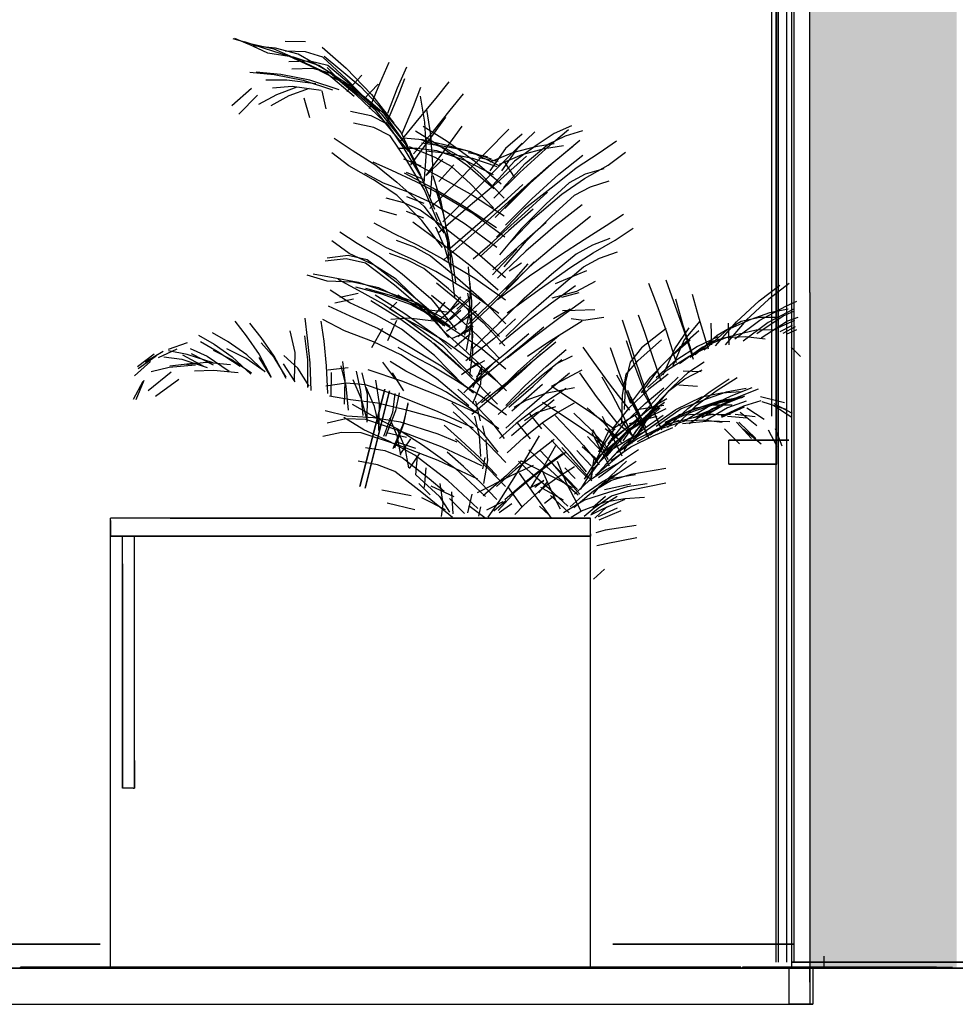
# Model space of a CAD drawing. Header units: millimetres. Extents: x -8297 to 34045, y -61360 to 6071.
# Tile 10 of 68: x 9849 to 11408, y -50060 to -48419. Entities that reach past the tile are written whole.
import ezdxf

# ---------------------------------------------------------------- set-up
doc = ezdxf.new("R2010")
doc.units = ezdxf.units.MM
for name, color, linetype in [('S-TAGLIO-ALTRO', 8, 'Continuous'), ('S-TAGLIO-ARR', 9, 'Continuous'), ('S-TAGLIO-PAV', 33, 'Continuous'), ('S-VISTA', 8, 'Continuous'), ('S-VISTA-ARREDI', 9, 'Continuous')]:
    doc.layers.add(name, color=color, linetype=linetype)

msp = doc.modelspace()

# ---------------------------------------------------------------- hatches: boundary and pattern name
at = {"layer": 'S-TAGLIO-ALTRO'}
msp.add_hatch(color=8, dxfattribs=at).paths.add_polyline_path([(11164, -50000), (11164, -48874), (11164, -46950), (11320, -46950), (11410, -46950), (11410, -47946), (11410, -50000), (11246, -50000), (11164, -50000)])
at = {"layer": 'S-TAGLIO-PAV'}
msp.add_hatch(color=33, dxfattribs=at).paths.add_polyline_path([(11050, -50000), (9850, -50000), (9850, -49998), (10750, -49998), (11048, -49998), (11050, -49998), (11050, -50000)])

# ---------------------------------------------------------------- linework, layer by layer
at = {"layer": 'S-TAGLIO-ALTRO'}
for p, q in [((11165, -48874.2), (11165, -46950)), ((11165, -48874.2), (11165, -50000)), ((11245.1, -50000), (11165, -50000)), ((11245.1, -50000), (11410, -50000))]:
    msp.add_line(p, q, dxfattribs=at)
at = {"layer": 'S-TAGLIO-ARR'}
for p, q in [((10099.8, -49250), (10000, -49250)), ((10000, -49253.7), (10000, -49250)), ((10099.8, -49250), (10800, -49250)), ((10800, -49276.3), (10800, -49250)), ((10000, -49253.7), (10000, -49280)), ((10700.2, -49280), (10000, -49280)), ((10022.2, -49280), (10020, -49280)), ((10020, -49326.3), (10020, -49280)), ((10022.2, -49280), (10040, -49280)), ((10040, -49653.7), (10040, -49280)), ((10700.2, -49280), (10800, -49280)), ((10800, -49276.3), (10800, -49280)), ((10020, -49326.3), (10020, -49700)), ((10040, -49653.7), (10040, -49700)), ((10037.8, -49700), (10020, -49700)), ((10037.8, -49700), (10040, -49700))]:
    msp.add_line(p, q, dxfattribs=at)
at = {"layer": 'S-TAGLIO-PAV'}
for p, q in [((3487.7, -50000), (11165, -50000)), ((9848.9, -50000), (9850, -50000)), ((10750.6, -49998), (9850, -49998)), ((9850, -49999.5), (9850, -49998)), ((10750.6, -49998), (11047.3, -49998)), ((11050, -49998), (11047.3, -49998)), ((11050, -49998.5), (11050, -49998)), ((11050, -49998.5), (11050, -50000)), ((11052.3, -50000), (11050, -50000)), ((11052.3, -50000), (11053, -50000)), ((11059.3, -49998), (11053, -49998)), ((11053, -49998.2), (11053, -50000)), ((11059.3, -49998), (11064.5, -49998)), ((11064.5, -49998), (11070.8, -49998)), ((11070.8, -49998), (11071.9, -49998)), ((11071.9, -49998), (11165, -49998)), ((11165, -49999.7), (11165, -49998)), ((11165, -50023.1), (11165, -50000)), ((11319.6, -50000), (11165, -50000)), ((11319.6, -50000), (11410, -50000)), ((11165, -50023.1), (11165, -50060)), ((9360.1, -50060), (11165, -50060))]:
    msp.add_line(p, q, dxfattribs=at)
at = {"layer": 'S-VISTA'}
for p, q in [((11135, -50000), (11135, -46950)), ((11135, -50000), (11135, -46950)), ((11135, -50000), (11135, -46950)), ((11109, -49990), (11109, -47603)), ((11109, -49990), (11109, -47603)), ((11109, -49990), (11109, -47603)), ((11109, -49990), (11109, -47603)), ((11113, -49990), (11113, -47603)), ((11113, -49990), (11113, -47603)), ((11113, -49990), (11113, -47603)), ((11113, -49990), (11113, -47603)), ((11127, -49990), (11127, -47603)), ((11127, -49990), (11127, -47603)), ((11127, -49990), (11127, -47603)), ((11127, -49990), (11127, -47603)), ((11135, -49990), (11135, -47603)), ((11135, -49990), (11135, -47603)), ((11135, -49990), (11135, -47603)), ((11135, -49990), (11135, -47603)), ((11139, -49990), (11139, -47603)), ((11139, -49990), (11139, -47603)), ((7771.3, -49960), (9982.7, -49960)), ((9982.7, -49960), (7771.3, -49960)), ((7771.3, -49960), (9982.7, -49960)), ((9982.7, -49960), (7771.3, -49960)), ((10837.2, -49960), (11138.7, -49960)), ((11138.7, -49960), (10837.2, -49960)), ((10837.2, -49960), (11138.7, -49960)), ((11138.7, -49960), (10837.2, -49960)), ((11189, -50000), (11189, -49980)), ((11189, -50000), (11189, -49980)), ((7771.3, -50000), (9982.7, -50000)), ((9982.7, -50000), (7771.3, -50000)), ((7820, -50000), (11170, -50000)), ((9850, -49998), (11050, -49998)), ((11050, -49998), (9850, -49998)), ((9850, -49998), (11050, -49998)), ((9850, -49998), (11050, -49998)), ((9850, -49998), (11050, -49998)), ((9850, -49998), (11050, -49998)), ((9850, -49998), (11050, -49998)), ((9850, -49998), (11050, -49998)), ((9850, -49998), (11050, -49998)), ((11050, -50000), (9850, -50000)), ((9850, -50000), (11050, -50000)), ((9850, -50000), (11050, -50000)), ((9850, -50000), (11050, -50000)), ((9850, -50000), (11050, -50000)), ((9850, -50000), (11050, -50000)), ((9850, -50000), (11050, -50000)), ((9850, -50000), (11050, -50000)), ((9850, -50000), (11050, -50000)), ((10837.2, -50000), (11189, -50000)), ((11189, -50000), (10837.2, -50000)), ((11053, -49998), (11170, -49998)), ((11170, -49998), (11053, -49998)), ((11053, -49998), (11403, -49998)), ((11053, -49998), (11170, -49998)), ((11053, -49998), (11403, -49998)), ((11053, -49998), (11130, -49998)), ((11053, -49998), (11130, -49998)), ((11170, -50000), (11053, -50000)), ((11053, -50000), (11170, -50000)), ((11053, -50000), (11170, -50000)), ((11053, -50000), (11403, -50000)), ((11053, -50000), (11403, -50000)), ((11053, -50000), (11130, -50000)), ((11053, -50000), (11130, -50000)), ((11130, -49998), (11170, -49998)), ((11165, -49998), (11130, -49998)), ((11170, -50000), (11130, -50000)), ((11130, -50000), (11165, -50000)), ((11130, -50000), (11130, -50060)), ((11130, -50000), (11130, -50060)), ((11130, -50000), (11170, -50000)), ((11165, -50000), (11130, -50000)), ((11135, -49990), (11405, -49990)), ((11567, -49990), (11135, -49990)), ((11135, -50000), (11165, -50000)), ((11300, -50000), (11135, -50000)), ((11135, -50000), (12005, -50000)), ((11390.9, -50000), (11135, -50000)), ((11404, -49990), (11139, -49990)), ((11139, -49990), (11563, -49990)), ((11290, -50000), (11165, -50000)), ((11165, -50000), (11290, -50000)), ((11405, -50000), (11165, -50000)), ((11410, -50000), (11165, -50000)), ((11165, -50000), (11165, -50060)), ((11410, -50000), (11165, -50000)), ((11376.3, -49998), (11170, -49998)), ((11170, -49998), (11377.5, -49998)), ((11170, -50000), (11290, -50000)), ((11170, -50000), (11170, -50060)), ((11170, -50000), (11170, -50060)), ((11422.4, -50000), (11170, -50000)), ((11170, -50000), (11377.5, -50000)), ((11170, -50000), (11377.5, -50000)), ((11376.3, -50000), (11170, -50000)), ((11185, -50000), (11265, -50000)), ((11189, -50000), (11229, -50000)), ((11229, -50000), (11189, -50000)), ((11350, -50000), (11290, -50000)), ((11290, -50000), (11400, -50000)), ((11290, -50000), (11405, -50000)), ((11360, -50000), (11300, -50000)), ((11400, -50000), (11350, -50000)), ((11405, -50000), (11360, -50000)), ((7820, -50060), (11170, -50060)), ((11170, -50060), (11130, -50060)), ((11130, -50060), (11165, -50060))]:
    msp.add_line(p, q, dxfattribs=at)
at = {"layer": 'S-VISTA-ARREDI'}
for p, q in [((11110, -49120), (11110, -47900)), ((11110, -49120), (11110, -47900)), ((11102, -49080), (11102, -47940)), ((11102, -49080), (11102, -47940)), ((11110, -49080), (11110, -47940)), ((11110, -49080), (11110, -47940)), ((10204, -48451), (10233, -48459)), ((10236, -48463), (10207, -48451)), ((10223, -48456), (10256, -48467)), ((10262, -48475), (10230, -48460)), ((10233, -48459), (10272, -48468)), ((10275, -48467), (10236, -48463)), ((10291, -48455), (10325, -48456)), ((10256, -48467), (10298, -48480)), ((10305, -48482), (10262, -48475)), ((10272, -48468), (10309, -48484)), ((10313, -48477), (10275, -48467)), ((10325, -48473), (10291, -48472)), ((10363, -48506), (10313, -48477)), ((10354, -48482), (10325, -48473)), ((10353, -48465), (10393, -48500)), ((10297, -48489), (10332, -48488)), ((10298, -48480), (10339, -48499)), ((10347, -48496), (10305, -48482)), ((10309, -48484), (10360, -48508)), ((10332, -48488), (10362, -48495)), ((10400, -48530), (10347, -48496)), ((10393, -48518), (10354, -48482)), ((10356, -48480), (10382, -48502)), ((10362, -48495), (10405, -48531)), ((10464, -48491), (10448, -48526)), ((10232, -48507), (10273, -48511)), ((10284, -48511), (10243, -48507)), ((10273, -48511), (10321, -48520)), ((10332, -48520), (10284, -48511)), ((10337, -48501), (10302, -48502)), ((10368, -48509), (10337, -48501)), ((10339, -48499), (10393, -48527)), ((10360, -48508), (10406, -48547)), ((10385, -48524), (10361, -48499)), ((10410, -48545), (10363, -48506)), ((10410, -48545), (10368, -48509)), ((10382, -48502), (10416, -48530)), ((10393, -48500), (10435, -48544)), ((10419, -48512), (10394, -48539)), ((10478, -48533), (10494, -48498)), ((10294, -48520), (10259, -48520)), ((10342, -48526), (10294, -48520)), ((10321, -48520), (10370, -48536)), ((10381, -48536), (10332, -48520)), ((10423, -48548), (10385, -48524)), ((10435, -48561), (10393, -48518)), ((10393, -48527), (10442, -48570)), ((10421, -48553), (10446, -48527)), ((10448, -48526), (10431, -48568)), ((10490, -48518), (10479, -48547)), ((10564, -48523), (10542, -48550)), ((10235, -48534), (10202, -48563)), ((10214, -48577), (10245, -48545)), ((10247, -48560), (10277, -48544)), ((10270, -48533), (10303, -48530)), ((10277, -48544), (10311, -48531)), ((10331, -48534), (10297, -48546)), ((10303, -48530), (10351, -48537)), ((10352, -48538), (10359, -48568)), ((10449, -48573), (10400, -48530)), ((10405, -48531), (10451, -48576)), ((10456, -48589), (10410, -48545)), ((10416, -48530), (10446, -48562)), ((10435, -48544), (10472, -48592)), ((10462, -48575), (10478, -48533)), ((10505, -48564), (10517, -48532)), ((10566, -48570), (10588, -48543)), ((10297, -48546), (10267, -48563)), ((10332, -48583), (10323, -48550)), ((10456, -48576), (10423, -48548)), ((10472, -48609), (10435, -48561)), ((10479, -48547), (10460, -48592)), ((10542, -48550), (10514, -48584)), ((10516, -48547), (10523, -48590)), ((10400, -48572), (10434, -48579)), ((10446, -48562), (10484, -48607)), ((10451, -48576), (10491, -48626)), ((10491, -48625), (10456, -48576)), ((10486, -48609), (10505, -48564)), ((10534, -48611), (10527, -48569)), ((10538, -48605), (10566, -48570)), ((10439, -48599), (10405, -48592)), ((10434, -48579), (10461, -48593)), ((10497, -48639), (10456, -48589)), ((10461, -48593), (10489, -48634)), ((10514, -48584), (10482, -48623)), ((10523, -48590), (10526, -48640)), ((10558, -48582), (10533, -48616)), ((10466, -48613), (10439, -48599)), ((10484, -48607), (10510, -48662)), ((10505, -48643), (10538, -48605)), ((10549, -48630), (10508, -48605)), ((10521, -48597), (10561, -48622)), ((10558, -48635), (10586, -48597)), ((10664, -48602), (10626, -48640)), ((10686, -48610), (10658, -48634)), ((10678, -48634), (10707, -48606)), ((10739, -48609), (10711, -48628)), ((10763, -48603), (10725, -48635)), ((10768, -48596), (10739, -48609)), ((10758, -48613), (10787, -48604)), ((10373, -48617), (10403, -48637)), ((10494, -48654), (10466, -48613)), ((10488, -48616), (10520, -48619)), ((10517, -48679), (10491, -48625)), ((10533, -48616), (10500, -48661)), ((10517, -48619), (10559, -48634)), ((10553, -48630), (10518, -48625)), ((10520, -48619), (10554, -48627)), ((10537, -48661), (10534, -48611)), ((10554, -48627), (10600, -48639)), ((10561, -48622), (10607, -48655)), ((10648, -48663), (10686, -48625)), ((10691, -48659), (10729, -48627)), ((10739, -48626), (10708, -48631)), ((10729, -48627), (10758, -48613)), ((10744, -48652), (10782, -48620)), ((10843, -48622), (10814, -48642)), ((10397, -48663), (10369, -48641)), ((10403, -48637), (10442, -48662)), ((10511, -48634), (10479, -48634)), ((10489, -48634), (10518, -48683)), ((10541, -48649), (10498, -48631)), ((10544, -48638), (10511, -48634)), ((10526, -48640), (10522, -48692)), ((10526, -48679), (10558, -48635)), ((10526, -48638), (10562, -48642)), ((10591, -48654), (10544, -48638)), ((10595, -48663), (10549, -48630)), ((10594, -48638), (10553, -48630)), ((10559, -48634), (10587, -48650)), ((10562, -48642), (10603, -48650)), ((10626, -48640), (10581, -48686)), ((10635, -48652), (10594, -48638)), ((10628, -48648), (10596, -48641)), ((10600, -48639), (10648, -48663)), ((10658, -48634), (10632, -48671)), ((10670, -48641), (10632, -48657)), ((10652, -48671), (10678, -48634)), ((10708, -48631), (10670, -48641)), ((10711, -48628), (10673, -48655)), ((10725, -48635), (10682, -48674)), ((10686, -48644), (10723, -48634)), ((10723, -48634), (10755, -48629)), ((10770, -48631), (10730, -48664)), ((10814, -48642), (10776, -48667)), ((10829, -48662), (10858, -48640)), ((10437, -48656), (10468, -48670)), ((10488, -48651), (10517, -48663)), ((10523, -48703), (10494, -48654)), ((10502, -48656), (10549, -48681)), ((10554, -48652), (10527, -48678)), ((10568, -48664), (10541, -48649)), ((10587, -48650), (10617, -48677)), ((10638, -48678), (10591, -48654)), ((10603, -48650), (10644, -48664)), ((10607, -48655), (10651, -48693)), ((10613, -48649), (10646, -48655)), ((10673, -48655), (10637, -48695)), ((10648, -48660), (10686, -48644)), ((10655, -48699), (10691, -48659)), ((10673, -48682), (10656, -48655)), ((10693, -48647), (10667, -48670)), ((10700, -48691), (10744, -48652)), ((10747, -48677), (10787, -48645)), ((10438, -48686), (10397, -48663)), ((10455, -48692), (10424, -48675)), ((10442, -48662), (10477, -48690)), ((10468, -48670), (10509, -48689)), ((10537, -48700), (10490, -48675)), ((10523, -48686), (10493, -48674)), ((10533, -48714), (10537, -48661)), ((10547, -48689), (10572, -48661)), ((10600, -48693), (10568, -48664)), ((10639, -48701), (10595, -48663)), ((10603, -48708), (10648, -48663)), ((10667, -48670), (10638, -48696)), ((10682, -48674), (10639, -48717)), ((10730, -48664), (10684, -48704)), ((10776, -48667), (10739, -48696)), ((10790, -48684), (10829, -48662)), ((10822, -48668), (10791, -48677)), ((10477, -48712), (10438, -48686)), ((10496, -48707), (10455, -48692)), ((10477, -48690), (10522, -48730)), ((10509, -48689), (10550, -48710)), ((10518, -48683), (10540, -48735)), ((10581, -48686), (10532, -48734)), ((10537, -48679), (10550, -48720)), ((10549, -48681), (10603, -48712)), ((10638, -48733), (10600, -48693)), ((10617, -48677), (10656, -48717)), ((10657, -48734), (10700, -48691)), ((10707, -48683), (10663, -48723)), ((10702, -48718), (10747, -48677)), ((10764, -48691), (10726, -48726)), ((10752, -48710), (10790, -48684)), ((10791, -48677), (10764, -48691)), ((10800, -48698), (10831, -48688)), ((10536, -48725), (10496, -48707)), ((10545, -48755), (10523, -48703)), ((10590, -48731), (10537, -48700)), ((10555, -48743), (10542, -48702)), ((10554, -48756), (10603, -48708)), ((10638, -48696), (10596, -48732)), ((10684, -48704), (10641, -48749)), ((10661, -48718), (10687, -48694)), ((10684, -48747), (10728, -48707)), ((10739, -48696), (10689, -48735)), ((10773, -48712), (10800, -48698)), ((10459, -48716), (10488, -48724)), ((10519, -48754), (10477, -48712)), ((10488, -48724), (10516, -48736)), ((10493, -48714), (10522, -48725)), ((10591, -48760), (10536, -48725)), ((10550, -48710), (10604, -48742)), ((10550, -48720), (10560, -48769)), ((10603, -48712), (10656, -48746)), ((10663, -48723), (10611, -48770)), ((10616, -48757), (10661, -48718)), ((10658, -48762), (10702, -48718)), ((10703, -48752), (10752, -48710)), ((10735, -48747), (10773, -48712)), ((10477, -48745), (10448, -48737)), ((10522, -48750), (10493, -48739)), ((10516, -48736), (10561, -48769)), ((10522, -48730), (10556, -48775)), ((10542, -48740), (10557, -48774)), ((10596, -48732), (10546, -48775)), ((10643, -48766), (10590, -48731)), ((10604, -48742), (10657, -48781)), ((10689, -48735), (10643, -48782)), ((10704, -48735), (10663, -48771)), ((10726, -48726), (10684, -48768)), ((10786, -48728), (10741, -48763)), ((10439, -48758), (10471, -48775)), ((10549, -48790), (10504, -48757)), ((10553, -48799), (10519, -48754)), ((10565, -48792), (10555, -48743)), ((10566, -48800), (10616, -48757)), ((10632, -48794), (10684, -48747)), ((10658, -48799), (10703, -48752)), ((10685, -48793), (10726, -48757)), ((10693, -48788), (10735, -48747)), ((10756, -48782), (10800, -48747)), ((10855, -48744), (10826, -48763)), ((10382, -48773), (10411, -48792)), ((10471, -48775), (10512, -48795)), ((10557, -48799), (10542, -48765)), ((10611, -48770), (10556, -48819)), ((10557, -48774), (10569, -48815)), ((10560, -48769), (10563, -48819)), ((10561, -48769), (10611, -48808)), ((10644, -48799), (10591, -48760)), ((10663, -48771), (10616, -48814)), ((10684, -48768), (10648, -48811)), ((10741, -48763), (10692, -48805)), ((10826, -48763), (10789, -48786)), ((10841, -48787), (10871, -48767)), ((10398, -48809), (10369, -48788)), ((10459, -48799), (10428, -48781)), ((10476, -48787), (10506, -48798)), ((10599, -48829), (10549, -48790)), ((10656, -48831), (10693, -48788)), ((10706, -48824), (10756, -48782)), ((10789, -48786), (10750, -48812)), ((10832, -48784), (10803, -48795)), ((10804, -48808), (10841, -48787)), ((10411, -48792), (10450, -48815)), ((10501, -48818), (10459, -48799)), ((10506, -48798), (10533, -48813)), ((10512, -48795), (10553, -48818)), ((10569, -48840), (10557, -48799)), ((10568, -48842), (10565, -48792)), ((10604.5, -48818), (10632, -48794)), ((10637, -48836), (10685, -48793)), ((10692, -48805), (10645, -48850)), ((10677, -48802), (10653, -48827)), ((10803, -48795), (10776, -48810)), ((10815, -48817), (10845, -48806)), ((10393, -48818), (10358, -48822)), ((10361, -48816), (10396, -48812)), ((10425, -48825), (10393, -48818)), ((10396, -48812), (10428, -48819)), ((10438, -48828), (10398, -48809)), ((10428, -48819), (10476, -48856)), ((10450, -48815), (10486, -48843)), ((10495, -48820), (10465, -48809)), ((10522, -48834), (10495, -48820)), ((10542, -48839), (10501, -48818)), ((10533, -48813), (10574, -48846)), ((10553, -48818), (10607, -48850)), ((10569, -48815), (10575, -48857)), ((10611, -48808), (10658, -48849)), ((10659, -48869), (10706, -48824)), ((10706, -48823), (10671, -48859)), ((10750, -48812), (10698, -48847)), ((10776, -48810), (10735, -48844)), ((10767, -48832), (10804, -48808)), ((10788, -48831), (10815, -48817)), ((10473, -48862), (10425, -48825)), ((10476, -48852), (10438, -48828)), ((10563, -48868), (10522, -48834)), ((10596, -48872), (10542, -48839)), ((10574, -48882), (10569, -48840)), ((10596, -48831), (10599, -48865)), ((10646, -48870), (10599, -48829)), ((10653, -48827), (10636.5, -48844.5)), ((10685, -48825), (10664.5, -48838.5)), ((10676, -48849), (10696, -48826)), ((10714, -48869), (10767, -48832)), ((10747, -48866), (10788, -48831)), ((10793, -48838), (10761, -48851)), ((10361, -48855), (10328, -48845)), ((10338, -48843), (10371, -48849)), ((10404, -48857), (10361, -48855)), ((10371, -48849), (10413, -48857)), ((10379, -48852), (10413, -48870)), ((10447, -48866), (10404, -48857)), ((10413, -48857), (10456, -48871)), ((10522, -48897), (10476, -48852)), ((10476, -48856), (10530, -48902)), ((10486, -48843), (10534, -48884)), ((10574, -48846), (10618, -48885)), ((10602, -48889), (10599, -48855)), ((10607, -48850), (10658, -48886)), ((10639, -48886), (10676, -48849)), ((10698, -48847), (10645, -48886)), ((10735, -48844), (10689, -48884)), ((10761, -48851), (10741, -48859.5)), ((10777, -48872), (10808, -48855)), ((10925, -48853), (10938, -48889)), ((10399, -48891), (10366, -48870)), ((10452, -48877), (10409, -48865)), ((10413, -48870), (10456, -48894)), ((10425, -48867), (10468, -48879)), ((10503, -48893), (10447, -48866)), ((10456, -48871), (10512, -48892)), ((10527, -48908), (10473, -48862)), ((10543, -48858), (10580, -48888)), ((10607, -48907), (10563, -48868)), ((10647, -48909), (10596, -48872)), ((10599, -48865), (10598, -48904)), ((10671, -48859), (10629, -48901)), ((10661, -48908), (10714, -48869)), ((10701, -48906), (10747, -48866)), ((10775, -48863), (10735, -48892)), ((10736, -48883), (10777, -48872)), ((10911, -48895), (10897, -48859)), ((11081, -48888), (11115, -48862)), ((11131, -48859), (11097, -48885)), ((10405, -48885), (10374, -48892)), ((10382, -48882), (10413, -48875)), ((10482, -48918), (10434, -48888)), ((10441, -48878), (10489, -48908)), ((10500, -48894), (10452, -48877)), ((10468, -48879), (10517, -48897)), ((10479, -48878), (10505, -48894)), ((10534, -48884), (10576, -48936)), ((10572, -48909), (10535, -48879)), ((10597, -48887), (10553, -48929)), ((10561, -48910), (10584, -48881)), ((10598.5, -48882), (10577, -48902)), ((10580, -48888), (10621, -48924)), ((10595, -48875), (10601, -48909)), ((10596, -48927), (10639, -48886)), ((10601, -48929), (10602, -48889)), ((10618, -48885), (10659, -48926)), ((10689, -48884), (10647, -48925)), ((10649, -48924), (10691, -48882)), ((10749, -48915), (10789, -48886)), ((10752, -48882), (10781, -48874)), ((10938, -48889), (10954, -48934)), ((10954, -48929), (10942, -48885)), ((10969, -48877), (10980, -48917)), ((11043, -48923), (11081, -48888)), ((11097, -48885), (11059, -48920)), ((11125, -48897), (11143.5, -48888.5)), ((10363, -48896), (10399, -48913)), ((10442, -48911), (10399, -48891)), ((10456, -48894), (10497, -48922)), ((10477, -48890), (10465, -48902)), ((10491, -48918), (10465, -48901)), ((10548, -48920), (10500, -48894)), ((10557, -48930), (10503, -48893)), ((10505, -48894), (10538, -48914)), ((10512, -48892), (10566, -48930)), ((10517, -48897), (10565, -48922)), ((10520, -48902), (10561, -48906)), ((10564, -48949), (10522, -48897)), ((10530, -48902), (10554.5, -48928)), ((10557, -48890), (10534, -48919)), ((10581, -48892), (10545, -48923)), ((10610, -48905), (10560, -48939)), ((10566, -48919), (10584, -48903.5)), ((10572, -48932), (10616, -48890)), ((10629, -48901), (10583, -48944)), ((10598, -48904), (10590, -48945)), ((10602, -48933), (10596, -48900)), ((10659, -48947), (10701, -48906)), ((10735, -48892), (10690, -48926)), ((10766, -48902), (10738, -48918)), ((10774, -48904), (10753, -48904.5)), ((10807, -48903), (10774, -48904)), ((10927, -48940), (10911, -48895)), ((11082, -48920), (11125, -48897)), ((11139, -48901), (11096, -48924)), ((11129, -48902), (11098, -48908)), ((11121, -48913), (11138.5, -48905)), ((10207, -48922), (10226, -48946)), ((10324, -48917), (10328, -48950)), ((10356, -48955), (10351, -48922)), ((10390, -48938), (10354, -48919)), ((10399, -48913), (10446, -48934)), ((10485, -48935), (10442, -48911)), ((10462, -48954), (10477, -48920)), ((10497, -48917), (10467, -48919)), ((10535, -48956), (10482, -48918)), ((10489, -48908), (10543, -48946)), ((10525, -48936), (10491, -48918)), ((10538, -48922), (10497, -48917)), ((10497, -48922), (10553, -48962)), ((10551, -48934), (10527, -48908)), ((10538, -48914), (10572, -48936)), ((10612, -48946), (10572, -48909)), ((10601, -48909), (10603, -48948)), ((10648, -48947), (10607, -48907)), ((10675, -48918), (10639, -48951)), ((10704, -48949), (10749, -48915)), ((10730, -48956), (10786, -48921)), ((10767.5, -48917.5), (10788, -48920)), ((10788, -48920), (10822, -48915)), ((10863, -48950), (10853, -48920)), ((10879, -48911), (10890, -48940)), ((10982, -48922), (10956, -48953)), ((10980, -48917), (10996, -48968)), ((11011, -48945), (11051, -48922)), ((11059, -48920), (11024, -48961)), ((11067, -48919), (11027, -48937)), ((11040, -48951), (11082, -48920)), ((11051, -48922), (11082, -48915)), ((11098, -48908), (11067, -48919)), ((11077, -48942), (11121, -48913)), ((11082, -48915), (11114, -48915)), ((11128, -48922), (11084, -48950)), ((11107, -48935), (11140, -48920)), ((11145, -48915.5), (11128, -48922)), ((10251, -48949), (10232, -48925)), ((10299, -48938), (10307, -48974)), ((10438, -48956), (10390, -48938)), ((10453, -48934), (10435, -48966)), ((10446, -48934), (10491, -48960)), ((10540, -48979), (10485, -48935)), ((10558, -48956), (10525, -48936)), ((10553, -48937), (10587, -48967)), ((10598.5, -48937.5), (10568, -48951)), ((10572, -48936), (10617, -48966)), ((10579, -48947), (10604.5, -48930)), ((10593, -48970), (10601, -48929)), ((10604, -48973), (10602, -48933)), ((10603, -48968), (10649, -48924)), ((10621, -48924), (10657, -48963)), ((10690, -48926), (10648, -48960)), ((10722, -48932), (10687, -48961)), ((10926, -48934), (10885, -48966)), ((10940, -48968), (10964, -48933)), ((10980, -48938), (10948, -48966)), ((10971, -48980), (10954, -48929)), ((10954, -48934), (10971, -48985)), ((11027, -48937), (10989, -48970)), ((11002, -48961), (11001, -48925)), ((11008, -48963), (11043, -48923)), ((11029, -48925), (11030, -48961)), ((11076, -48937), (11045, -48944)), ((11096, -48924), (11054, -48955)), ((11108, -48936), (11076, -48937)), ((11116, -48939), (11136.5, -48928.5)), ((11140.5, -48931), (11120, -48942)), ((11143, -48936), (11126, -48944)), ((10147, -48945), (10173, -48960)), ((10196, -48956), (10170, -48941)), ((10226, -48946), (10248, -48977)), ((10273, -48980), (10251, -48949)), ((10329, -48986), (10324, -48946)), ((10328, -48950), (10332, -48991)), ((10360, -48996), (10356, -48955)), ((10543, -48946), (10568, -48968.5)), ((10600, -48943), (10574, -48965)), ((10639, -48951), (10592, -48988)), ((10603, -48948), (10598, -48988)), ((10648, -48984), (10612, -48946)), ((10657, -48976), (10697, -48942)), ((10661, -48983), (10704, -48949)), ((10747, -48946), (10714, -48974)), ((10859, -48954), (10872, -48993)), ((10875, -48987), (10863, -48950)), ((10879, -48987), (10918, -48953)), ((10890, -48940), (10902, -48977)), ((10943, -48991), (10927, -48940)), ((10934, -48980), (10966, -48953)), ((10956, -48953), (10937, -48996)), ((11004, -48955), (10966, -48982)), ((10974, -48978), (11011, -48945)), ((11012, -48948), (10978, -48964)), ((10986, -48965), (11026, -48949)), ((11045, -48944), (11004, -48955)), ((11026, -48949), (11058, -48947)), ((11058, -48947), (11091, -48951)), ((10080, -48982), (10111, -48968)), ((10128, -48958), (10096, -48969)), ((10128, -48977), (10097, -48971)), ((10133, -48967), (10161, -48980)), ((10178, -48972), (10150, -48956)), ((10171, -48970), (10203, -48986)), ((10173, -48960), (10203, -48981)), ((10226, -48984), (10194, -48968)), ((10227, -48978), (10196, -48956)), ((10273, -48982), (10251, -48958)), ((10484, -48978), (10438, -48956)), ((10479, -48965), (10505, -48980)), ((10491, -48960), (10551, -48996)), ((10585, -49001), (10535, -48956)), ((10572, -48988), (10538, -48958)), ((10553, -48962), (10603, -49014)), ((10603, -48989), (10558, -48956)), ((10587, -48967), (10625, -49002)), ((10617, -48966), (10659, -49001)), ((10687, -48961), (10644, -48996)), ((10695, -48980), (10730, -48956)), ((10706, -48986), (10742, -48956)), ((10726, -48997), (10759, -48969)), ((10787, -48965), (10805, -48990)), ((10848, -49009), (10833, -48966)), ((10885, -48966), (10866, -48990)), ((10948, -48966), (10914, -49000)), ((10921, -49011), (10940, -48968)), ((10978, -48964), (10942, -48987)), ((10948, -48992), (10986, -48965)), ((10964, -48980), (10997, -48964)), ((11134, -48965), (11149.5, -48980.5)), ((10045, -48997), (10073, -48976)), ((10076, -48980), (10046, -49001)), ((10088, -48972), (10058, -48990)), ((10089, -48981), (10119, -48985)), ((10119, -48985), (10161, -48999)), ((10120, -48978), (10156, -48997)), ((10171, -48991), (10128, -48977)), ((10172, -48995), (10135, -48976)), ((10161, -48980), (10198, -49005)), ((10216, -48997), (10178, -48972)), ((10203, -48981), (10234, -49010)), ((10203, -48986), (10235, -49008)), ((10258, -49006), (10226, -48984)), ((10257, -49006), (10227, -48978)), ((10247, -48982), (10267, -49015)), ((10248, -48977), (10268, -49015)), ((10293, -49017), (10273, -48980)), ((10293, -49015), (10273, -48982)), ((10312, -49000), (10289, -48979)), ((10307, -48974), (10306, -49021)), ((10329, -49032), (10329, -48986)), ((10543, -49017), (10484, -48978)), ((10505, -48980), (10539, -48998)), ((10590, -49030), (10540, -48979)), ((10610, -49024), (10572, -48988)), ((10596, -49002), (10624, -48987)), ((10599, -49013), (10604, -48973)), ((10610, -49014), (10657, -48976)), ((10664, -49021), (10706, -48986)), ((10714, -48974), (10678, -49006)), ((10717, -48976), (10685, -49006)), ((10752, -48986), (10718, -49013)), ((10769, -48980), (10743, -48993)), ((10859, -49010), (10879, -48987)), ((10890, -49031), (10875, -48987)), ((10900, -49015), (10934, -48980)), ((10902, -48977), (10917, -49021)), ((10942, -48987), (10909, -49016)), ((10928, -49003), (10964, -48980)), ((10040, -49013), (10067, -48989)), ((10098, -48999), (10068, -49006)), ((10142, -48995), (10098, -48999)), ((10099, -48996), (10142, -48991)), ((10127, -48994), (10159, -48990)), ((10172, -49004), (10140, -49005)), ((10159, -48990), (10200, -48994)), ((10213, -49008), (10172, -49004)), ((10288, -48993), (10307, -49023)), ((10331, -49030), (10312, -49000)), ((10332, -48991), (10334, -49037)), ((10362, -49042), (10360, -48996)), ((10362, -49003), (10396, -48999)), ((10384, -48996), (10392, -49030)), ((10391, -49021), (10387, -48989)), ((10429, -49002), (10485, -49021)), ((10453, -48990), (10475, -49019)), ((10492, -49005), (10466, -48989)), ((10539, -48998), (10572, -49018)), ((10551, -48996), (10605, -49041)), ((10613, -48990.5), (10585, -49011)), ((10637, -48993), (10589, -49041)), ((10644, -48996), (10599, -49033)), ((10645, -49023), (10603, -48989)), ((10617, -49000), (10604, -49033)), ((10617, -49026), (10619, -48996)), ((10625, -49002), (10660, -49038)), ((10691, -49029), (10726, -48997)), ((10704, -49030), (10736, -49000)), ((10735, -49030), (10786, -49003)), ((10805, -48990), (10831, -49026)), ((10866, -48990), (10858, -49023)), ((10872, -48993), (10891, -49043)), ((10914, -49000), (10884, -49041)), ((10895, -49032), (10928, -49003)), ((10957, -49018), (10986, -49003)), ((10989, -48990), (10962, -49008)), ((10043, -49052), (10056, -49020)), ((10063, -49037), (10101, -49006)), ((10114, -49019), (10075, -49047)), ((10368, -49007), (10367, -49047)), ((10390, -49060), (10391, -49021)), ((10404, -49019), (10418, -49051)), ((10417, -49039), (10410, -49005)), ((10419, -49008), (10428, -49044)), ((10448, -49059), (10442, -49020)), ((10489, -49038), (10470, -49008)), ((10485, -49021), (10548, -49046)), ((10526, -49022), (10492, -49005)), ((10597, -49063), (10543, -49017)), ((10572, -49018), (10617, -49046)), ((10603, -49026), (10631, -49005.5)), ((10618, -49057), (10664, -49021)), ((10685, -49006), (10645, -49041)), ((10678, -49006), (10646, -49039)), ((10718, -49013), (10681, -49045)), ((10731, -49036), (10765, -49008)), ((10810, -49047), (10782, -49008)), ((10836, -49044), (10819, -49015)), ((10843, -49011), (10859, -49040)), ((10867, -49059), (10848, -49009)), ((10853, -49045), (10859, -49010)), ((10870, -49055), (10900, -49015)), ((10929, -49010), (10897, -49035)), ((10916, -49044), (10946, -49015)), ((10958, -49011), (10928, -49040)), ((10931, -49037), (10957, -49018)), ((10962, -49008), (10938, -49030)), ((10984, -49006), (10954, -49005)), ((10999, -49039), (11031, -49018)), ((11044, -49016), (11011, -49037)), ((10054, -49022), (10038, -49052)), ((10393, -49025), (10359, -49030)), ((10392, -49030), (10396, -49070)), ((10425, -49028), (10393, -49025)), ((10457, -49035), (10415.6, -49197)), ((10415.6, -49197), (10457, -49035)), ((10482, -49047), (10425, -49028)), ((10440, -49064), (10426, -49032)), ((10560, -49040), (10526, -49022)), ((10579, -49035), (10605, -49059)), ((10604, -49059), (10617, -49026)), ((10645, -49060), (10610, -49024)), ((10659, -49062), (10691, -49029)), ((10664, -49065), (10704, -49030)), ((10720, -49027), (10688, -49055)), ((10694, -49068), (10731, -49036)), ((10773, -49033), (10725, -49042)), ((10759, -49034), (10733, -49051)), ((10737, -49031), (10765, -49050)), ((10831, -49026), (10865, -49070)), ((10858, -49023), (10856, -49069)), ((10877, -49072), (10862, -49037)), ((10897, -49035), (10863, -49067)), ((10886, -49037), (10901, -49064)), ((10887, -49030), (10901, -49062)), ((10891, -49059), (10922, -49033)), ((10902, -49072), (10931, -49037)), ((10938, -49030), (10907, -49062)), ((10947, -49028), (10978, -49030)), ((11011, -49037), (10974, -49064)), ((11059, -49034), (11026, -49040)), ((11034, -49046), (11069, -49032)), ((11079, -49035), (11044, -49049)), ((10365, -49046), (10400, -49052)), ((10400, -49052), (10445, -49058)), ((10421, -49079), (10417, -49039)), ((10418, -49051), (10428, -49088)), ((10424.2, -49200), (10465, -49038)), ((10465, -49038), (10424.2, -49200)), ((10428, -49044), (10427, -49090)), ((10474, -49042), (10470, -49074)), ((10481, -49041), (10475, -49071)), ((10545, -49072), (10482, -49047)), ((10548, -49046), (10609, -49074)), ((10604, -49070), (10560, -49040)), ((10645, -49041), (10602, -49077)), ((10609, -49063), (10633, -49039.5)), ((10617, -49046), (10660, -49078)), ((10681, -49045), (10646, -49077)), ((10725, -49042), (10692, -49054)), ((10707, -49079), (10739, -49052)), ((10733, -49051), (10708, -49068)), ((10765, -49050), (10801, -49074)), ((10844, -49091), (10810, -49047)), ((10855, -49080), (10836, -49044)), ((10852, -49092), (10853, -49045)), ((10859, -49040), (10878, -49076)), ((10877, -49067), (10862, -49039)), ((10883, -49080), (10916, -49044)), ((10928, -49040), (10896, -49076)), ((10927, -49051), (10897, -49069)), ((10942, -49069), (10985, -49048)), ((10994, -49051), (10951, -49068)), ((10962, -49067), (10999, -49039)), ((10985, -49048), (11018, -49041)), ((11026, -49040), (10994, -49051)), ((10994, -49065), (11034, -49046)), ((11044, -49049), (11003, -49068)), ((11013, -49056), (11051, -49047)), ((11054, -49049), (11015, -49058)), ((11047, -49050), (11017, -49054)), ((11018, -49041), (11051, -49039)), ((11025, -49059), (11057, -49046)), ((11083, -49047), (11123, -49057)), ((10403, -49060), (10436, -49079)), ((10449, -49101), (10440, -49064)), ((10445, -49058), (10491, -49069)), ((10447, -49104), (10448, -49059)), ((10488, -49092), (10496, -49060)), ((10489, -49093), (10496, -49058)), ((10491, -49069), (10554, -49086)), ((10595, -49082), (10569, -49058)), ((10647, -49101), (10604, -49070)), ((10605, -49059), (10633, -49088)), ((10608, -49055), (10616, -49088)), ((10659, -49100), (10694, -49068)), ((10688, -49055), (10668.5, -49071.5)), ((10692, -49054), (10672.5, -49065.5)), ((10708, -49068), (10676, -49092)), ((10710, -49074), (10742, -49064)), ((10749, -49076), (10720, -49057)), ((10745, -49074), (10773, -49058)), ((10794, -49066), (10822, -49091)), ((10863, -49067), (10835, -49103)), ((10857, -49091), (10891, -49059)), ((10897, -49069), (10869, -49092)), ((10922, -49062), (10874, -49070)), ((10892, -49099), (10877, -49067)), ((10907, -49062), (10883, -49103)), ((10883, -49088), (10914, -49065)), ((10916, -49066), (10889, -49091)), ((10923, -49057), (10892, -49080)), ((10894, -49083), (10926, -49067)), ((10901, -49062), (10918, -49103)), ((10901, -49064), (10916, -49097)), ((10901, -49098), (10942, -49069)), ((10951, -49068), (10909, -49097)), ((10924, -49090), (10968, -49070)), ((10928, -49099), (10962, -49067)), ((10936, -49084), (10975, -49066)), ((10974, -49064), (10940, -49097)), ((10987, -49064), (10948, -49078)), ((10954, -49089), (10994, -49065)), ((11003, -49068), (10964, -49093)), ((10968, -49070), (11013, -49056)), ((11015, -49058), (10971, -49072)), ((10975, -49066), (11005, -49061)), ((10981, -49077), (11015, -49064)), ((10985, -49082), (11025, -49059)), ((11017, -49054), (10987, -49064)), ((11028, -49066), (10989, -49089)), ((11005, -49061), (11036, -49061)), ((11018, -49080), (11055, -49063)), ((11056, -49065), (11018, -49082)), ((11059, -49055), (11028, -49066)), ((11055, -49063), (11084, -49054)), ((11060, -49066), (11089, -49085)), ((11126, -49069), (11086, -49056)), ((11105, -49059), (11136, -49075)), ((11135, -49082), (11105, -49063)), ((10394, -49080), (10358, -49071)), ((10361, -49091), (10392, -49084)), ((10422, -49103), (10389, -49082)), ((10392, -49084), (10425, -49085)), ((10438, -49083), (10394, -49080)), ((10425, -49085), (10484, -49105)), ((10436, -49079), (10478, -49101)), ((10483, -49090), (10438, -49083)), ((10470, -49074), (10455, -49114)), ((10475, -49071), (10458, -49114)), ((10465, -49083), (10477, -49112)), ((10605, -49100), (10545, -49072)), ((10554, -49086), (10585, -49099.5)), ((10571, -49073), (10599, -49098)), ((10622, -49110), (10595, -49082)), ((10615, -49113), (10607, -49080)), ((10668, -49112), (10707, -49079)), ((10690, -49087), (10710, -49074)), ((10698, -49076), (10718, -49101)), ((10719, -49091), (10745, -49074)), ((10741, -49079), (10762, -49101)), ((10785, -49100), (10749, -49076)), ((10801, -49103), (10772, -49075)), ((10801, -49074), (10841, -49102)), ((10819, -49080), (10835, -49111)), ((10878, -49076), (10837, -49101)), ((10868, -49111), (10850, -49084)), ((10854, -49121), (10883, -49080)), ((10873, -49121), (10855, -49080)), ((10892, -49080), (10857, -49111)), ((10864, -49101), (10894, -49083)), ((10865, -49092), (10911, -49080)), ((10896, -49076), (10867, -49117)), ((10897, -49084), (10869, -49101)), ((10873, -49078), (10892, -49105)), ((10895, -49113), (10877, -49072)), ((10877, -49103), (10903, -49075)), ((10878, -49113), (10902, -49072)), ((10878, -49076), (10897, -49117)), ((10921, -49079), (10889, -49101)), ((10899, -49111), (10936, -49084)), ((10948, -49078), (10911, -49105)), ((10971, -49072), (10927, -49091)), ((10971, -49083), (10930, -49093)), ((10992, -49076), (10947, -49079)), ((10957, -49088), (10988, -49086)), ((11004, -49071), (10971, -49083)), ((11001, -49078), (10971, -49083)), ((10988, -49086), (11019, -49090)), ((11024, -49079), (10992, -49076)), ((11033, -49077), (11001, -49078)), ((11028, -49080), (11061, -49083)), ((11074, -49081), (11041, -49077)), ((11077, -49096), (11049, -49074)), ((10465, -49122), (10422, -49103)), ((10471, -49134), (10488, -49092)), ((10474, -49133), (10489, -49093)), ((10478, -49101), (10520, -49128)), ((10546, -49110), (10483, -49090)), ((10584, -49120), (10556, -49095)), ((10599, -49098), (10630, -49127)), ((10620, -49096), (10623.5, -49113)), ((10633, -49088), (10656, -49117)), ((10676, -49092), (10648, -49117)), ((10700, -49118), (10678, -49091)), ((10688, -49116), (10719, -49091)), ((10741, -49113), (10719, -49091)), ((10762, -49101), (10788, -49129)), ((10825, -49127), (10785, -49100)), ((10832, -49137), (10801, -49103)), ((10812, -49118), (10803.5, -49103)), ((10822, -49091), (10852, -49125)), ((10822, -49127), (10839, -49102)), ((10851, -49122), (10824, -49101)), ((10829, -49126), (10857, -49091)), ((10830, -49136), (10864, -49101)), ((10869, -49092), (10833, -49123)), ((10834, -49118), (10872, -49091)), ((10869, -49101), (10844, -49121)), ((10846, -49093), (10873, -49114)), ((10848, -49118), (10883, -49088)), ((10889, -49101), (10854, -49129)), ((10856, -49137), (10877, -49103)), ((10889, -49091), (10868, -49125)), ((10914, -49100), (10878, -49118)), ((10878, -49122), (10916, -49101)), ((10879, -49113), (10911, -49091)), ((10930, -49093), (10892, -49114)), ((10904, -49113), (10937, -49099)), ((10947, -49087), (10914, -49100)), ((10916, -49101), (10957, -49088)), ((10953, -49092), (10998, -49088)), ((10998, -49088), (11032, -49089)), ((11023, -49101), (11048, -49126)), ((11068, -49117), (11043, -49090)), ((11075, -49117), (11047, -49090)), ((11054, -49101), (11084, -49126)), ((11096, -49103), (11110, -49130)), ((11119, -49130), (11108, -49101)), ((10385, -49107), (10354, -49114)), ((10418, -49108), (10385, -49107)), ((10478, -49128), (10418, -49108)), ((10460, -49107), (10493, -49115)), ((10477, -49112), (10483, -49145)), ((10491, -49133), (10479, -49104)), ((10500, -49118), (10482, -49144)), ((10484, -49105), (10552, -49131)), ((10577.5, -49123.5), (10546, -49110)), ((10575, -49118), (10601, -49141)), ((10617, -49147), (10615, -49113)), ((10646, -49140), (10622, -49110)), ((10629, -49154), (10626, -49119)), ((10661, -49141), (10688, -49116)), ((10714, -49113), (10690, -49154)), ((10739, -49119), (10709, -49142)), ((10766, -49140), (10741, -49113)), ((10795, -49114), (10819, -49140)), ((10802, -49107.5), (10810, -49123)), ((10807, -49118), (10833, -49141)), ((10829, -49153), (10812, -49118)), ((10830, -49105), (10813, -49140)), ((10818, -49153), (10848, -49118)), ((10857, -49111), (10827, -49146)), ((10835, -49111), (10852, -49146)), ((10836, -49135), (10864, -49118)), ((10844, -49140), (10879, -49113)), ((10878, -49118), (10844, -49141)), ((10864, -49118), (10894, -49104)), ((10867, -49131), (10904, -49113)), ((10425, -49132), (10457, -49137)), ((10507, -49145), (10465, -49122)), ((10546, -49154), (10478, -49128)), ((10509, -49134), (10479, -49124)), ((10497, -49166), (10491, -49133)), ((10520, -49128), (10575, -49167)), ((10552, -49131), (10618, -49162)), ((10615, -49149), (10584, -49120)), ((10630, -49127), (10659, -49157)), ((10718, -49171), (10742, -49129)), ((10735, -49120), (10760, -49147)), ((10752, -49132), (10775, -49158)), ((10812, -49154), (10786, -49131)), ((10788, -49129), (10814, -49161)), ((10833, -49123), (10804, -49163)), ((10805, -49162), (10822, -49127)), ((10806, -49166), (10836, -49135)), ((10810, -49123), (10831, -49163)), ((10844, -49121), (10812, -49149)), ((10854, -49129), (10824, -49161)), ((10834, -49154), (10867, -49131)), ((11110, -49120), (11030, -49120)), ((11030, -49120), (11110, -49120)), ((11030, -49160), (11030, -49120)), ((11030, -49160), (11030, -49120)), ((11130, -49120), (11110, -49120)), ((11110, -49120), (11130, -49120)), ((11110, -49160), (11110, -49120)), ((11110, -49160), (11110, -49120)), ((10457, -49137), (10486, -49149)), ((10486, -49149), (10531, -49184)), ((10498, -49167), (10516, -49141)), ((10562, -49187), (10507, -49145)), ((10511, -49146), (10508, -49178)), ((10588, -49164), (10561, -49140)), ((10601, -49141), (10631, -49169)), ((10644, -49179), (10615, -49149)), ((10623.5, -49149), (10620, -49168)), ((10709, -49142), (10675, -49169)), ((10697, -49136), (10719, -49157)), ((10742, -49165), (10716, -49137)), ((10723, -49164), (10753, -49142)), ((10759, -49140), (10733, -49159)), ((10760, -49147), (10796, -49184)), ((10793, -49173), (10766, -49140)), ((10801, -49163), (10777, -49137)), ((10812, -49149), (10789, -49185)), ((10806, -49147), (10800, -49184)), ((10801, -49176), (10830, -49136)), ((10854, -49140), (10808, -49179)), ((10814, -49173), (10844, -49140)), ((10880, -49136), (10848, -49157)), ((10445, -49161), (10413, -49155)), ((10474, -49172), (10445, -49161)), ((10523, -49199), (10526, -49166)), ((10612, -49185), (10546, -49154)), ((10575, -49167), (10625, -49214)), ((10617, -49191), (10588, -49164)), ((10622, -49192), (10629, -49154)), ((10684, -49155), (10660, -49179)), ((10704, -49162), (10666, -49180)), ((10690, -49154), (10672, -49183)), ((10702, -49176), (10680, -49155)), ((10683, -49154), (10713, -49169)), ((10689, -49191), (10723, -49164)), ((10733, -49159), (10707, -49179)), ((10719, -49157), (10747, -49183)), ((10755, -49180), (10733, -49155)), ((10778, -49202), (10742, -49165)), ((10744, -49155), (10760, -49192)), ((10746, -49181), (10773, -49164)), ((10774, -49184), (10757, -49166)), ((10775, -49158), (10802, -49188)), ((10783, -49202), (10806, -49166)), ((10801.5, -49183.5), (10804, -49165)), ((10848, -49157), (10813, -49183)), ((10816, -49196), (10860, -49155)), ((10854, -49154), (10827, -49169)), ((10844, -49176), (10876, -49155)), ((10925, -49167), (10867, -49177)), ((11110, -49160), (11030, -49160)), ((11030, -49160), (11110, -49160)), ((10519, -49207), (10474, -49172)), ((10509, -49178), (10548, -49214)), ((10531, -49184), (10556, -49205)), ((10666, -49180), (10611, -49208)), ((10660, -49179), (10621, -49213)), ((10631, -49169), (10658, -49197)), ((10675, -49169), (10643, -49197)), ((10672, -49183), (10647, -49222)), ((10707, -49179), (10674, -49206)), ((10681, -49175), (10705, -49209)), ((10700, -49200), (10718, -49171)), ((10731, -49201), (10702, -49176)), ((10713, -49169), (10750, -49188)), ((10738, -49212), (10720, -49171)), ((10720, -49200), (10746, -49181)), ((10747, -49183), (10779, -49211)), ((10782, -49210), (10755, -49180)), ((10827, -49169), (10797, -49188)), ((10810, -49201), (10844, -49176)), ((10820, -49189), (10848, -49174)), ((10875, -49178), (10829, -49185)), ((10867, -49177), (10835, -49187)), ((10532.5, -49211), (10514, -49192)), ((10534, -49196), (10572, -49214)), ((10549, -49192), (10554, -49226)), ((10612, -49234), (10562, -49187)), ((10644, -49219), (10617, -49191)), ((10657, -49219), (10689, -49191)), ((10686, -49231), (10662, -49197)), ((10688, -49229), (10720, -49200)), ((10702, -49198), (10722, -49188)), ((10722, -49187), (10707, -49199)), ((10728, -49189), (10713, -49207.5)), ((10735, -49209), (10717, -49199)), ((10762, -49230), (10731, -49201)), ((10750, -49188), (10769.5, -49199)), ((10760, -49192), (10784, -49239)), ((10797, -49188), (10773, -49210)), ((10791, -49209), (10820, -49189)), ((10804, -49210), (10816, -49196)), ((10835, -49187), (10805, -49205)), ((10823, -49202), (10867, -49193)), ((10861, -49198), (10830, -49207)), ((10894, -49193), (10861, -49198)), ((10868, -49203), (10925, -49191)), ((10452, -49203), (10501, -49212)), ((10570, -49249), (10519, -49207)), ((10558, -49236), (10519, -49216)), ((10548, -49214), (10565, -49240)), ((10565, -49217), (10590, -49242)), ((10571, -49243), (10569, -49206)), ((10602, -49210), (10595, -49241)), ((10674, -49206), (10646, -49237)), ((10705, -49209), (10734, -49250)), ((10723, -49225), (10738, -49213.5)), ((10733, -49212), (10764, -49241)), ((10755, -49220), (10735, -49209)), ((10750, -49235), (10738, -49212)), ((10766, -49231), (10791, -49209)), ((10805, -49205), (10772, -49233)), ((10830, -49207), (10790, -49220)), ((10825, -49214), (10803.5, -49232)), ((10806, -49233), (10835, -49213)), ((10844, -49214), (10815, -49232)), ((10824, -49223), (10857, -49217)), ((10835, -49213), (10868, -49203)), ((10857, -49217), (10890, -49215)), ((10507, -49236), (10461, -49225)), ((10554, -49226), (10551, -49247)), ((10597, -49229), (10624, -49249)), ((10613.5, -49246.5), (10617, -49231)), ((10627, -49236), (10654.5, -49222)), ((10647, -49222), (10628.5, -49248.5)), ((10639, -49238), (10658.5, -49220.5)), ((10669, -49226), (10647.5, -49241)), ((10673.5, -49244), (10688, -49229)), ((10730.5, -49244.5), (10715, -49230)), ((10790, -49220), (10755, -49241)), ((10785, -49238), (10824, -49223)), ((10789.5, -49246.5), (10806, -49233)), ((10815, -49232), (10801.5, -49242.5)), ((10807, -49250), (10827, -49231)), ((10813, -49247), (10845, -49233)), ((10857, -49219), (10820, -49235)), ((10800, -49250), (10000, -49250)), ((10000, -49280), (10000, -49250)), ((10767.5, -49248.5), (10785, -49238)), ((10820, -49235), (10800, -49245)), ((10800, -49280), (10800, -49250)), ((10814, -49253), (10851, -49237)), ((10876, -49262), (10824, -49270)), ((10800, -49280), (10000, -49280)), ((10800, -49280), (10000, -49280)), ((10000, -49280), (10800, -49280)), ((10000, -50000), (10000, -49280)), ((10000, -50000), (10000, -49280)), ((10020, -49700), (10020, -49280)), ((10040, -49700), (10040, -49280)), ((10800, -50000), (10800, -49280)), ((10800, -50000), (10800, -49280)), ((10824, -49270), (10808.5, -49274.5)), ((10826, -49292), (10877, -49282)), ((10810.5, -49295.5), (10826, -49292)), ((10804.5, -49351.5), (10823, -49335)), ((10800, -50000), (10000, -50000)), ((10000, -50000), (10800, -50000))]:
    msp.add_line(p, q, dxfattribs=at)

doc.saveas('drawing.dxf')
